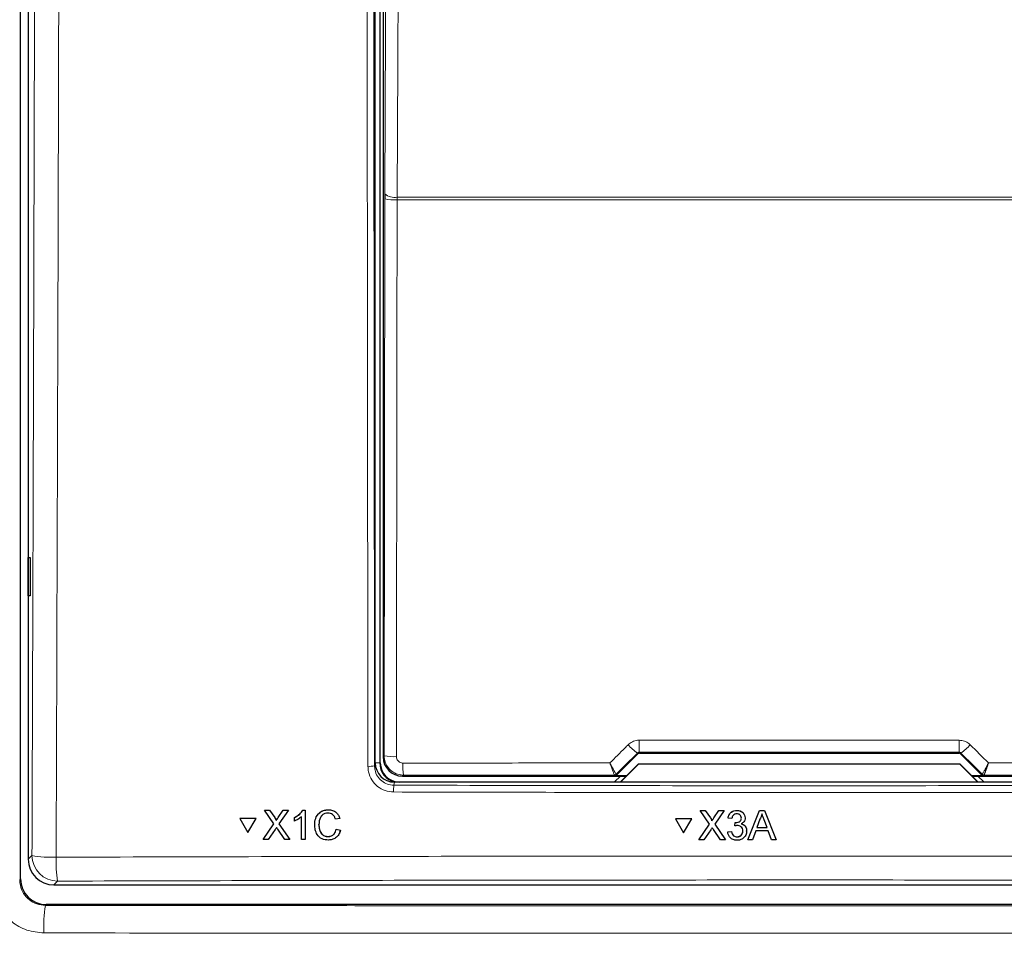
# Model space of a CAD drawing. Header units: millimetres. Extents: x 5 to 418, y 2 to 292.
# Tile 8 of 49: x 53 to 78, y 155 to 179. Entities that reach past the tile are written whole.
import ezdxf

# ---------------------------------------------------------------- set-up
doc = ezdxf.new("R2010")
doc.units = ezdxf.units.MM

msp = doc.modelspace()

# ---------------------------------------------------------------- linework, layer by layer
at = {"color": 7, "linetype": 'Continuous', "lineweight": 25}
for p, q in [((52.5567, 156.8356), (52.5567, 226.2715)), ((52.7578, 202.5604), (52.7578, 157.3478)), ((61.7578, 159.8499), (61.7578, 197.5155)), ((61.8912, 159.8487), (61.8912, 197.4821)), ((61.9638, 197.3262), (61.9638, 160.0046)), ((62.0063, 174.6172), (62.0059, 174.4862)), ((52.7596, 165.1821), (52.8103, 165.183)), ((52.7596, 164.182), (52.7596, 165.1821)), ((52.8103, 165.183), (52.8103, 164.1811)), ((52.8103, 164.1811), (52.7596, 164.182)), ((68.0215, 159.529), (68.5717, 160.0792)), ((68.6188, 160.0987), (76.8969, 160.0987)), ((76.944, 160.0792), (77.4942, 159.529)), ((68.1171, 159.3487), (68.589, 159.8206)), ((68.5912, 159.8154), (68.1245, 159.3487)), ((68.589, 159.8206), (68.5912, 159.8154)), ((68.589, 159.8206), (76.9267, 159.8206)), ((76.9245, 159.8154), (68.5912, 159.8154)), ((76.9267, 159.8206), (76.9245, 159.8154)), ((77.3912, 159.3487), (76.9245, 159.8154)), ((76.9267, 159.8206), (77.3986, 159.3487)), ((62.4637, 159.5046), (68.273, 159.5046)), ((68.1217, 159.5046), (67.9709, 159.3538)), ((68.2779, 159.5095), (67.9743, 159.5095)), ((77.5414, 159.5095), (77.2378, 159.5095)), ((77.2427, 159.5046), (83.052, 159.5046)), ((77.5448, 159.3538), (77.394, 159.5046)), ((83.2585, 159.3487), (62.2572, 159.3487)), ((67.9709, 159.3538), (67.9709, 159.3487)), ((77.5448, 159.3487), (77.5448, 159.3538)), ((58.8866, 158.6214), (58.8879, 158.6236)), ((58.8879, 158.6236), (58.8939, 158.6236)), ((59.0167, 158.6213), (59.018, 158.6235)), ((59.3733, 158.6212), (59.3746, 158.6233)), ((59.5053, 158.6211), (59.5066, 158.6232)), ((59.8794, 158.621), (59.8807, 158.6231)), ((59.9427, 158.6209), (59.9439, 158.6231)), ((60.5411, 158.6305), (60.5424, 158.6327)), ((58.2436, 158.4054), (58.2449, 158.4077)), ((58.6667, 158.4053), (58.2436, 158.4054)), ((58.2436, 158.4054), (58.4559, 158.0395)), ((58.668, 158.4075), (58.2449, 158.4077)), ((58.4559, 158.0395), (58.6667, 158.4053)), ((58.4573, 158.0417), (58.668, 158.4075)), ((58.6667, 158.4053), (58.668, 158.4075)), ((59.1312, 158.2679), (58.8866, 158.6214)), ((58.8866, 158.6214), (59.0167, 158.6213)), ((59.0167, 158.6213), (59.1508, 158.4276)), ((59.2406, 158.4274), (59.3733, 158.6212)), ((59.5053, 158.6211), (59.2622, 158.2666)), ((59.3733, 158.6212), (59.5053, 158.6211)), ((59.6681, 158.4298), (59.6693, 158.4319)), ((59.6683, 158.3394), (59.6681, 158.4298)), ((59.8461, 157.856), (59.8448, 158.4521)), ((59.8794, 158.621), (59.9427, 158.6209)), ((59.9427, 158.6209), (59.9444, 157.856)), ((60.8369, 158.408), (60.7289, 158.3849)), ((60.8369, 158.408), (60.8382, 158.4102)), ((69.5466, 158.3975), (69.5468, 158.3997)), ((69.5466, 158.3975), (69.7585, 158.0317)), ((69.97, 158.3975), (69.5466, 158.3975)), ((69.9702, 158.3997), (69.5468, 158.3997)), ((69.7585, 158.0317), (69.97, 158.3975)), ((69.97, 158.3975), (69.9702, 158.3997)), ((70.1905, 158.6137), (70.1907, 158.6159)), ((70.4346, 158.2603), (70.1905, 158.6137)), ((70.1905, 158.6137), (70.3207, 158.6137)), ((70.3207, 158.6137), (70.3209, 158.6159)), ((70.3207, 158.6137), (70.4546, 158.42)), ((70.5444, 158.4198), (70.6776, 158.6137)), ((70.8097, 158.6137), (70.5658, 158.2591)), ((70.6776, 158.6137), (70.6778, 158.6158)), ((70.6776, 158.6137), (70.8097, 158.6137)), ((70.8097, 158.6137), (70.8099, 158.6158)), ((70.9133, 158.4175), (70.9134, 158.4197)), ((71.0116, 158.4077), (70.9133, 158.4175)), ((71.1374, 158.6137), (71.1376, 158.6158)), ((71.3548, 158.4046), (71.355, 158.407)), ((71.3556, 158.4192), (71.3557, 158.4214)), ((71.4278, 157.8487), (71.7319, 158.6137)), ((71.7406, 158.3841), (71.6622, 158.1724)), ((71.7319, 158.6137), (71.7321, 158.6158)), ((71.7319, 158.6137), (71.8539, 158.6137)), ((71.9239, 158.1724), (71.8494, 158.3734)), ((71.8539, 158.6137), (71.854, 158.6159)), ((71.8539, 158.6137), (72.1585, 157.8487)), ((58.849, 157.8564), (59.1312, 158.2679)), ((59.1614, 158.1195), (58.9808, 157.8564)), ((59.1907, 158.3546), (59.192, 158.3568)), ((59.416, 157.8562), (59.2289, 158.1266)), ((59.2622, 158.2666), (59.5463, 157.8561)), ((60.2971, 158.2444), (60.2983, 158.2466)), ((60.7491, 158.1256), (60.7504, 158.1278)), ((60.7491, 158.1256), (60.8572, 158.1005)), ((70.1514, 157.8487), (70.4346, 158.2603)), ((70.4646, 158.112), (70.2833, 157.8487)), ((70.4892, 158.3667), (70.4945, 158.3493)), ((70.4944, 158.3471), (70.4945, 158.3492)), ((70.7189, 157.8487), (70.5322, 158.119)), ((70.5658, 158.2591), (70.8493, 157.8487)), ((71.0894, 158.2116), (71.0995, 158.2999)), ((71.0894, 158.2116), (71.0895, 158.2137)), ((71.0995, 158.2999), (71.0996, 158.302)), ((71.1136, 158.2988), (71.1137, 158.3009)), ((71.6622, 158.1724), (71.9239, 158.1724)), ((58.4559, 158.0395), (58.4573, 158.0417)), ((58.849, 157.8564), (58.8503, 157.8586)), ((58.9808, 157.8564), (58.849, 157.8564)), ((59.5463, 157.8561), (59.416, 157.8562)), ((59.5463, 157.8561), (59.5475, 157.8582)), ((59.9444, 157.856), (59.8461, 157.856)), ((59.9444, 157.856), (59.9456, 157.8581)), ((60.5347, 157.9342), (60.536, 157.9363)), ((60.8585, 158.1027), (60.8365, 158.0485)), ((60.8572, 158.1005), (60.8585, 158.1027)), ((70.9036, 158.0547), (71.0019, 158.0645)), ((70.9036, 158.0547), (70.9037, 158.0568)), ((71.0019, 158.0645), (71.002, 158.0666)), ((71.1457, 157.9272), (71.1458, 157.9293)), ((71.3941, 158.0564), (71.3943, 158.0588)), ((71.395, 158.0789), (71.3952, 158.081)), ((71.6297, 158.0841), (71.5425, 157.8487)), ((71.9565, 158.0841), (71.6297, 158.0841)), ((72.0438, 157.8487), (71.9565, 158.0841)), ((70.1514, 157.8487), (70.1516, 157.8509)), ((70.2833, 157.8487), (70.1514, 157.8487)), ((70.8493, 157.8487), (70.7189, 157.8487)), ((70.8493, 157.8487), (70.8494, 157.8508)), ((71.4278, 157.8487), (71.428, 157.8508)), ((71.5425, 157.8487), (71.4278, 157.8487)), ((72.1585, 157.8487), (72.0438, 157.8487)), ((72.1585, 157.8487), (72.1587, 157.8509)), ((53.4236, 156.6821), (92.0921, 156.6821)), ((92.2925, 156.169), (53.2232, 156.169))]:
    msp.add_line(p, q, dxfattribs=at)
at = {"color": 7, "linetype": 'Continuous', "lineweight": 18}
for p, q in [((61.8766, 197.4821), (61.8766, 159.8487)), ((61.9902, 160.031), (62.0059, 174.4862)), ((62.3275, 174.4654), (62.3282, 174.5309)), ((83.1882, 174.4654), (62.3275, 174.4654)), ((62.3282, 174.5309), (83.1875, 174.5309)), ((61.9638, 160.0046), (61.9902, 160.031)), ((68.5717, 160.0792), (68.5615, 160.1037)), ((68.6086, 160.1234), (68.6188, 160.0987)), ((76.8969, 160.0987), (76.9071, 160.1234)), ((76.9542, 160.1037), (76.944, 160.0792)), ((61.7418, 159.7696), (61.7578, 159.8499)), ((61.8766, 159.8487), (61.7578, 159.8487)), ((61.8766, 159.8487), (61.8912, 159.8487)), ((62.49, 159.531), (62.4637, 159.5046)), ((67.9645, 159.5333), (67.9643, 159.5334)), ((67.9743, 159.5095), (67.9645, 159.5333)), ((68.0116, 159.5528), (68.0113, 159.5529)), ((68.0116, 159.5528), (68.0215, 159.529)), ((77.4942, 159.529), (77.5041, 159.5528)), ((77.5041, 159.5528), (77.5044, 159.5529)), ((77.5512, 159.5333), (77.5414, 159.5095)), ((77.5514, 159.5334), (77.5512, 159.5333)), ((62.2572, 159.3487), (62.2413, 159.2693)), ((59.1508, 158.4276), (59.1521, 158.4297)), ((59.2406, 158.4274), (59.2418, 158.4295)), ((70.4546, 158.42), (70.4547, 158.4222)), ((70.5444, 158.4198), (70.5446, 158.422)), ((52.7578, 157.3478), (52.855, 157.4449)), ((52.5361, 156.815), (52.5567, 156.8356)), ((53.5207, 156.7792), (53.4236, 156.6821)), ((53.2232, 156.169), (53.2029, 156.1487))]:
    msp.add_line(p, q, dxfattribs=at)
at = {"color": 7, "linetype": 'Continuous', "lineweight": 18, "flags": 128}
for points in [[(62.0063, 174.6172), (62.0462, 183.145), (62.086, 191.629)], [(62.4081, 191.5427), (62.4051, 190.8989), (62.393, 188.3233), (62.3446, 178.021), (62.3282, 174.5309)], [(62.3275, 174.4654), (62.3267, 173.8001), (62.3238, 171.1386), (62.3116, 160.0102)]]:
    msp.add_lwpolyline(points, dxfattribs=at)
at = {"color": 7, "linetype": 'Continuous', "lineweight": 18}
for centre, radius, start, end in [((62.2527, 175.8087), 1.3454, 259.42891, 273.18402), ((62.2591, 174.9169), 0.3921, 229.84864, 280.14668), ((74.2558, 160.3645), 5.6524, 179.27525, 182.44393), ((71.2599, 160.3645), 5.6524, 357.55607, 0.72475), ((69.4559, 161.3475), 1.532, 222.19195, 234.28187), ((76.0598, 161.3475), 1.532, 305.71813, 317.80805), ((62.2369, 161.3532), 1.3451, 259.42789, 273.18381), ((61.6117, 160.4658), 0.7083, 266.58782, 280.58882), ((64.7696, 159.7721), 2.2924, 178.21518, 186.038), ((67.9645, 159.5999), 0.0667, 270.00748, 314.99252), ((77.5512, 159.5999), 0.0667, 225.00748, 269.99252), ((63.946, 159.1294), 1.7104, 175.30838, 181.24111), ((53.3531, 160.0113), 2.6143, 259.01521, 272.81826), ((53.5228, 157.4471), 0.6679, 180.1836, 269.8164), ((56.4257, 157.2736), 2.9468, 177.53897, 189.65999), ((56.4305, 155.6142), 3.2716, 170.5976, 183.147)]:
    msp.add_arc(centre, radius, start, end, dxfattribs=at)
at = {"color": 7, "linetype": 'Continuous', "lineweight": 25}
for centre, radius, start, end in [((62.3912, 159.8487), 0.5146, 180, 256.32073), ((62.3912, 159.8487), 0.5, 180, 270), ((67.9642, 159.6), 0.0666, 270.06102, 314.97735), ((77.5515, 159.6), 0.0666, 225.02265, 269.93898)]:
    msp.add_arc(centre, radius, start, end, dxfattribs=at)
for centre, major_axis, ratio, start_param, end_param in [((62.4637, 160.0046), (0.3536, -0.3536), 0.9998985, 3.9271431, 5.4976349), ((68.6188, 160.032), (-0.0255, 0.0616), 0.9998216, 5.8905493, 6.6758213), ((76.8969, 160.032), (0.0255, 0.0616), 0.9998216, 5.8905493, 6.6758213), ((62.2579, 159.8506), (-0.0982, -0.4923), 0.9960441, 4.9100775, 6.4793527), ((67.9743, 159.5762), (0.0255, -0.0616), 0.9998216, 5.8905493, 6.6758213), ((77.5414, 159.5762), (0.0255, 0.0616), 0.9998216, 2.7489567, 3.5342286), ((53.4254, 157.3496), (-0.4727, -0.4727), 0.9972647, 5.4991567, 7.0672139), ((53.2235, 156.8358), (0.4716, 0.4716), 0.9996346, 2.3563468, 3.9268385)]:
    msp.add_ellipse(centre, major_axis=major_axis, ratio=ratio, start_param=start_param, end_param=end_param, dxfattribs=at)
at = {"color": 7, "linetype": 'Continuous', "lineweight": 18}
for centre, major_axis, ratio, start_param, end_param in [((91.4213, 175.7087), (295.3334, 295.4238), 0.0123167, 1.6359514, 1.6378189), ((72.7578, 154.991), (294.0695, 0), 0.0174551, 1.5566859, 1.5849067), ((54.0944, 175.7087), (-295.3334, 295.4238), 0.0123167, 4.6453664, 4.6472339), ((72.7578, 154.4017), (294.0328, 0), 0.0174551, 1.5871, 1.6057242), ((72.7578, 154.4017), (294.0328, 0), 0.0174551, 1.5358685, 1.5544927)]:
    msp.add_ellipse(centre, major_axis=major_axis, ratio=ratio, start_param=start_param, end_param=end_param, dxfattribs=at)
for points, knots in [([(52.855, 157.4449), (52.8666, 160.876), (52.8899, 167.7385), (52.9178, 178.0414), (52.9412, 188.3501), (52.9521, 195.2266), (52.9576, 198.6651)], [0, 0, 0, 0, 0.2499373, 0.4998997, 0.7499373, 1, 1, 1, 1]), ([(53.5847, 198.6468), (53.584, 198.2025), (53.5807, 195.9812), (53.5653, 186.6521), (53.5351, 173.3423), (53.4965, 161.8227), (53.4816, 157.4002)], [0, 0, 0, 0, 0.0322876, 0.1614382, 0.6780666, 1, 1, 1, 1]), ([(61.5695, 159.7588), (61.5694, 159.8697), (61.5688, 160.4241), (61.5662, 162.7527), (61.5563, 172.0692), (61.5461, 184.1145), (61.5405, 194.39), (61.5387, 197.5575)], [0, 0, 0, 0, 0.0088087, 0.0440433, 0.1849823, 0.7487663, 1, 1, 1, 1]), ([(61.7111, 197.5623), (61.7147, 191.2605), (61.7219, 178.6549), (61.7352, 166.0654), (61.7418, 159.7696)], [0, 0, 0, 0, 0.49991681, 1, 1, 1, 1]), ([(68.3208, 160.3186), (68.3557, 160.3472), (68.4254, 160.4045), (68.5295, 160.4333), (68.5891, 160.4354), (68.6039, 160.436)], [0, 0, 0, 0, 0.42897125, 0.85810667, 1, 1, 1, 1]), ([(68.6039, 160.436), (68.8261, 160.436), (69.9371, 160.4363), (72.7065, 160.4367), (75.2536, 160.4362), (76.9118, 160.436)], [0, 0, 0, 0, 0.0802422, 0.4012143, 1, 1, 1, 1]), ([(76.9118, 160.436), (76.9567, 160.4315), (77.0464, 160.4226), (77.1403, 160.3694), (77.1839, 160.3288), (77.1949, 160.3186)], [0, 0, 0, 0, 0.4282329, 0.8563378, 1, 1, 1, 1]), ([(67.8485, 159.8459), (67.9792, 159.9768), (68.1367, 160.1344), (68.2942, 160.2919), (68.3208, 160.3186)], [0, 0, 0, 0, 0.8306218, 1, 1, 1, 1]), ([(77.1949, 160.3186), (77.3517, 160.1617), (77.5092, 160.0041), (77.6666, 159.8465), (77.6672, 159.8459)], [0, 0, 0, 0, 0.996046, 1, 1, 1, 1]), ([(62.49, 159.531), (62.4528, 159.5334), (62.3599, 159.5396), (62.2194, 159.5996), (62.0928, 159.7125), (62.0067, 159.8623), (61.9957, 159.9748), (61.9902, 160.031)], [0, 0, 0, 0, 0.1423687, 0.3561633, 0.5705428, 0.785425, 1, 1, 1, 1]), ([(62.3116, 160.0102), (62.3135, 159.9915), (62.3171, 159.954), (62.3458, 159.904), (62.3881, 159.8663), (62.435, 159.8463), (62.466, 159.8443), (62.4784, 159.8435)], [0, 0, 0, 0, 0.2147505, 0.4295793, 0.6438148, 0.8575512, 1, 1, 1, 1]), ([(68.6086, 160.1234), (68.6061, 160.1234), (68.5999, 160.1232), (68.59, 160.1211), (68.5795, 160.117), (68.5697, 160.1113), (68.5643, 160.1063), (68.5615, 160.1037)], [0, 0, 0, 0, 0.13801841, 0.34661946, 0.56238062, 0.77793992, 1, 1, 1, 1]), ([(76.9542, 160.1037), (76.9524, 160.1054), (76.9453, 160.1121), (76.9299, 160.1211), (76.9146, 160.1227), (76.9071, 160.1234)], [0, 0, 0, 0, 0.1482472, 0.5799252, 1, 1, 1, 1]), ([(62.236, 159.0924), (62.161, 159.1), (62.0111, 159.1151), (61.8114, 159.2304), (61.6606, 159.3997), (61.581, 159.5868), (61.5728, 159.7101), (61.5695, 159.7588)], [0, 0, 0, 0, 0.21492183, 0.42982574, 0.6447637, 0.85972922, 1, 1, 1, 1]), ([(61.7418, 159.7696), (61.7443, 159.7331), (61.7504, 159.6405), (61.8101, 159.5002), (61.9231, 159.3731), (62.0728, 159.2865), (62.1851, 159.275), (62.2413, 159.2693)], [0, 0, 0, 0, 0.1402936, 0.355296, 0.5702504, 0.7851343, 1, 1, 1, 1]), ([(62.4784, 159.8435), (62.7005, 159.8436), (63.811, 159.8443), (65.6009, 159.8452), (67.1691, 159.8457), (67.8485, 159.8459)], [0, 0, 0, 0, 0.1241023, 0.6205161, 1, 1, 1, 1]), ([(68.0113, 159.5529), (68.0107, 159.5532), (68.0077, 159.5548), (67.9923, 159.5771), (67.9545, 159.643), (67.9098, 159.7264), (67.8758, 159.7922), (67.8582, 159.8267), (67.8515, 159.84), (67.8488, 159.8452), (67.8485, 159.8459)], [0, 0, 0, 0, 0.0500975, 0.2741497, 0.5151595, 0.765666, 0.9118815, 0.9655794, 0.9952738, 1, 1, 1, 1]), ([(67.9643, 159.5334), (67.9638, 159.5337), (67.9615, 159.5357), (67.9503, 159.5597), (67.9233, 159.6301), (67.8917, 159.7189), (67.8676, 159.7889), (67.8553, 159.8255), (67.8506, 159.8396), (67.8487, 159.8451), (67.8485, 159.8459)], [0, 0, 0, 0, 0.05009764, 0.27414976, 0.51515908, 0.7656656, 0.911884, 0.96557981, 0.99527489, 1, 1, 1, 1]), ([(77.6672, 159.8459), (77.6669, 159.8452), (77.6658, 159.843), (77.663, 159.8374), (77.6561, 159.8239), (77.6379, 159.7882), (77.6028, 159.7205), (77.558, 159.6373), (77.5214, 159.574), (77.5075, 159.5543), (77.5048, 159.5531), (77.5044, 159.5529)], [0, 0, 0, 0, 0.0047263, 0.0144598, 0.0368391, 0.0943897, 0.2530049, 0.501586, 0.7415301, 0.9644159, 1, 1, 1, 1]), ([(77.6672, 159.8459), (77.667, 159.8451), (77.6662, 159.8428), (77.6642, 159.8369), (77.6594, 159.8225), (77.653, 159.8035), (77.6457, 159.7821), (77.6394, 159.7636), (77.6331, 159.7454), (77.6258, 159.7244), (77.6191, 159.7053), (77.613, 159.6881), (77.6085, 159.6755), (77.6041, 159.6631), (77.5997, 159.651), (77.5954, 159.6393), (77.5914, 159.6283), (77.5863, 159.6147), (77.5804, 159.599), (77.575, 159.585), (77.571, 159.5748), (77.5681, 159.5677), (77.5655, 159.5614), (77.5624, 159.5541), (77.5591, 159.5466), (77.5558, 159.5397), (77.5537, 159.5359), (77.5522, 159.534), (77.5517, 159.5336), (77.5514, 159.5334)], [0, 0, 0, 0, 0.00470635, 0.01440208, 0.03669121, 0.0940094, 0.13328132, 0.17267058, 0.21242181, 0.25229671, 0.31333227, 0.34397248, 0.37472995, 0.40617599, 0.43768733, 0.46939987, 0.50118126, 0.530602, 0.58981408, 0.64982289, 0.68010256, 0.71074237, 0.74145154, 0.76880205, 0.82383142, 0.87959233, 0.93610656, 0.96455779, 1, 1, 1, 1]), ([(77.6672, 159.8459), (77.8526, 159.8458), (78.9267, 159.8455), (80.7169, 159.8448), (82.3213, 159.8439), (83.0373, 159.8435)], [0, 0, 0, 0, 0.1035199, 0.5999338, 1, 1, 1, 1]), ([(62.2413, 159.2693), (65.745, 159.262), (72.7561, 159.2474), (79.7671, 159.262), (83.2744, 159.2693)], [0, 0, 0, 0, 0.4997441, 1, 1, 1, 1]), ([(83.2797, 159.0924), (83.1686, 159.0921), (82.6134, 159.0906), (80.2809, 159.0847), (75.7187, 159.0773), (69.2578, 159.0766), (64.577, 159.0871), (62.236, 159.0924)], [0, 0, 0, 0, 0.0158376, 0.0791881, 0.332598, 0.6662229, 1, 1, 1, 1]), ([(53.4816, 157.4002), (53.9253, 157.4015), (56.1439, 157.4082), (60.14, 157.4179), (65.4717, 157.4265), (70.8073, 157.4304), (76.1458, 157.4298), (81.4646, 157.4246), (86.7619, 157.4152), (90.2765, 157.4052), (92.0341, 157.4002)], [0, 0, 0, 0, 0.0345653, 0.1728308, 0.3110963, 0.4493987, 0.587812, 0.7262622, 0.8631132, 1, 1, 1, 1]), ([(51.8278, 156.7684), (51.8345, 156.6693), (51.8513, 156.4212), (52.0124, 156.0463), (52.3145, 155.7087), (52.7144, 155.4791), (53.014, 155.4494), (53.1639, 155.4346)], [0, 0, 0, 0, 0.1425574, 0.3566686, 0.5708961, 0.785425, 1, 1, 1, 1]), ([(53.2029, 156.1487), (53.1282, 156.1561), (52.9789, 156.171), (52.7792, 156.2858), (52.6283, 156.4546), (52.5479, 156.6418), (52.5395, 156.7655), (52.5361, 156.815)], [0, 0, 0, 0, 0.21451817, 0.4287567, 0.64277443, 0.85704932, 1, 1, 1, 1]), ([(91.995, 156.7792), (90.3965, 156.7837), (85.5991, 156.7974), (77.5885, 156.8094), (67.964, 156.8094), (59.9384, 156.7975), (55.1259, 156.7837), (53.5207, 156.7792)], [0, 0, 0, 0, 0.124754, 0.3744251, 0.6243991, 0.8747245, 1, 1, 1, 1]), ([(53.2029, 156.1487), (55.1692, 156.1468), (59.4076, 156.1429), (65.926, 156.1395), (72.7542, 156.1382), (79.5846, 156.1395), (86.1057, 156.1428), (90.3465, 156.1468), (92.3128, 156.1486)], [0, 0, 0, 0, 0.150956, 0.32539, 0.4998969, 0.6744306, 0.8490374, 1, 1, 1, 1]), ([(92.3519, 155.4346), (90.3816, 155.4327), (86.1333, 155.4287), (79.5992, 155.4253), (72.756, 155.4241), (65.9133, 155.4253), (59.3819, 155.4287), (55.1341, 155.4327), (53.1639, 155.4346)], [0, 0, 0, 0, 0.1509637, 0.3254973, 0.5001042, 0.6745376, 0.8490439, 1, 1, 1, 1])]:
    msp.add_open_spline(points, degree=3, knots=knots, dxfattribs=at)
at = {"color": 7, "linetype": 'Continuous', "lineweight": 25}
for points, knots in [([(59.6694, 158.432), (59.7171, 158.459), (59.8023, 158.5071), (59.8568, 158.5877), (59.8808, 158.6232)], [0, 0, 0, 0, 0.5604274, 1, 1, 1, 1]), ([(60.189, 158.244), (60.193, 158.2992), (60.201, 158.4093), (60.2861, 158.5445), (60.4113, 158.6185), (60.4978, 158.6265), (60.5411, 158.6305)], [0, 0, 0, 0, 0.2804925, 0.5595697, 0.7796153, 1, 1, 1, 1]), ([(60.2228, 158.4196), (60.2457, 158.4652), (60.2882, 158.5501), (60.4133, 158.6205), (60.4994, 158.6286), (60.5424, 158.6327)], [0, 0, 0, 0, 0.3681692, 0.6838414, 1, 1, 1, 1]), ([(60.5411, 158.6305), (60.5787, 158.6277), (60.6537, 158.6222), (60.7458, 158.5667), (60.8074, 158.4913), (60.8271, 158.4358), (60.8369, 158.408)], [0, 0, 0, 0, 0.2800806, 0.5594487, 0.7795488, 1, 1, 1, 1]), ([(60.5424, 158.6327), (60.58, 158.6299), (60.655, 158.6244), (60.7471, 158.5689), (60.8088, 158.4935), (60.8284, 158.438), (60.8382, 158.4102)], [0, 0, 0, 0, 0.2800806, 0.5594487, 0.7795488, 1, 1, 1, 1]), ([(59.1508, 158.4276), (59.1594, 158.4145), (59.1714, 158.3964), (59.1862, 158.3725), (59.1892, 158.3605), (59.1907, 158.3546)], [0, 0, 0, 0, 0.5612769, 0.7817626, 1, 1, 1, 1]), ([(59.1521, 158.4298), (59.1607, 158.4168), (59.1727, 158.3986), (59.1876, 158.3747), (59.1905, 158.3628), (59.192, 158.3568)], [0, 0, 0, 0, 0.5612769, 0.7817626, 1, 1, 1, 1]), ([(59.1907, 158.3546), (59.2, 158.3682), (59.2166, 158.3925), (59.2332, 158.4167), (59.2406, 158.4274)], [0, 0, 0, 0, 0.5599999, 1, 1, 1, 1]), ([(59.192, 158.3568), (59.2013, 158.3704), (59.2179, 158.3947), (59.2345, 158.4189), (59.2419, 158.4296)], [0, 0, 0, 0, 0.5599999, 1, 1, 1, 1]), ([(59.6681, 158.4298), (59.7158, 158.4568), (59.801, 158.5048), (59.8555, 158.5855), (59.8794, 158.621)], [0, 0, 0, 0, 0.5604274, 1, 1, 1, 1]), ([(59.8448, 158.4521), (59.8145, 158.4269), (59.7604, 158.3818), (59.6964, 158.3524), (59.6683, 158.3394)], [0, 0, 0, 0, 0.5596859, 1, 1, 1, 1]), ([(60.5361, 158.5422), (60.509, 158.5404), (60.455, 158.5367), (60.3828, 158.4957), (60.3086, 158.4016), (60.3018, 158.3093), (60.2971, 158.2444)], [0, 0, 0, 0, 0.1872234, 0.3739058, 0.5607363, 1, 1, 1, 1]), ([(60.3803, 158.4848), (60.3648, 158.4676), (60.3064, 158.4029), (60.3018, 158.3128), (60.2984, 158.2466)], [0, 0, 0, 0, 0.2666781, 1, 1, 1, 1]), ([(60.7289, 158.3849), (60.7204, 158.4087), (60.7034, 158.4562), (60.6558, 158.5107), (60.5957, 158.5387), (60.556, 158.541), (60.5361, 158.5422)], [0, 0, 0, 0, 0.2805533, 0.5597389, 0.7796538, 1, 1, 1, 1]), ([(70.4546, 158.42), (70.4632, 158.407), (70.4752, 158.3888), (70.4899, 158.3649), (70.4929, 158.353), (70.4944, 158.3471)], [0, 0, 0, 0, 0.5612769, 0.7817626, 1, 1, 1, 1]), ([(70.4944, 158.3471), (70.5037, 158.3606), (70.5204, 158.3849), (70.5371, 158.4092), (70.5444, 158.4198)], [0, 0, 0, 0, 0.5599999, 1, 1, 1, 1]), ([(70.4945, 158.3493), (70.5039, 158.3629), (70.5205, 158.3871), (70.5372, 158.4114), (70.5446, 158.4221)], [0, 0, 0, 0, 0.5599999, 1, 1, 1, 1]), ([(70.9133, 158.4175), (70.9208, 158.4473), (70.9359, 158.5067), (70.9937, 158.5729), (71.0653, 158.6088), (71.1134, 158.612), (71.1374, 158.6137)], [0, 0, 0, 0, 0.2802532, 0.5595228, 0.7795924, 1, 1, 1, 1]), ([(70.9135, 158.4198), (70.921, 158.4495), (70.9361, 158.5089), (70.9938, 158.5752), (71.0654, 158.611), (71.1135, 158.6143), (71.1376, 158.6159)], [0, 0, 0, 0, 0.2802532, 0.5595228, 0.7795924, 1, 1, 1, 1]), ([(71.1405, 158.5254), (71.1225, 158.5238), (71.0863, 158.5205), (71.0439, 158.4897), (71.0205, 158.4492), (71.0146, 158.4216), (71.0116, 158.4077)], [0, 0, 0, 0, 0.28000144, 0.55913078, 0.77932005, 1, 1, 1, 1]), ([(71.1136, 158.2988), (71.133, 158.3005), (71.1719, 158.304), (71.222, 158.3284), (71.2538, 158.3698), (71.2561, 158.4006), (71.2573, 158.416)], [0, 0, 0, 0, 0.2806803, 0.5609514, 0.7800568, 1, 1, 1, 1]), ([(71.1374, 158.6137), (71.1679, 158.6106), (71.2287, 158.6045), (71.3025, 158.5574), (71.3472, 158.4907), (71.3528, 158.4431), (71.3556, 158.4192)], [0, 0, 0, 0, 0.2801842, 0.55985531, 0.77999994, 1, 1, 1, 1]), ([(71.1376, 158.6159), (71.168, 158.6129), (71.2288, 158.6067), (71.3027, 158.5596), (71.3473, 158.493), (71.353, 158.4453), (71.3558, 158.4214)], [0, 0, 0, 0, 0.2801842, 0.5598553, 0.7799999, 1, 1, 1, 1]), ([(71.2573, 158.416), (71.2554, 158.4328), (71.2516, 158.4664), (71.2192, 158.503), (71.1801, 158.5227), (71.1538, 158.5245), (71.1405, 158.5254)], [0, 0, 0, 0, 0.27946, 0.5589523, 0.7792553, 1, 1, 1, 1]), ([(71.3556, 158.4192), (71.3539, 158.401), (71.3504, 158.3646), (71.3171, 158.306), (71.2761, 158.2821), (71.2511, 158.2675)], [0, 0, 0, 0, 0.2804963, 0.5610033, 1, 1, 1, 1]), ([(71.7929, 158.5254), (71.7856, 158.4981), (71.7726, 158.4494), (71.7504, 158.4041), (71.7406, 158.3841)], [0, 0, 0, 0, 0.5599146, 1, 1, 1, 1]), ([(71.8494, 158.3734), (71.8388, 158.4018), (71.8199, 158.4524), (71.8012, 158.5031), (71.7929, 158.5254)], [0, 0, 0, 0, 0.5600021, 1, 1, 1, 1]), ([(59.1974, 158.1721), (59.1906, 158.1623), (59.1786, 158.1449), (59.1667, 158.1273), (59.1614, 158.1195)], [0, 0, 0, 0, 0.5600016, 1, 1, 1, 1]), ([(59.2289, 158.1266), (59.223, 158.135), (59.2125, 158.1502), (59.202, 158.1654), (59.1974, 158.1721)], [0, 0, 0, 0, 0.5599998, 1, 1, 1, 1]), ([(60.545, 157.8459), (60.4876, 157.8501), (60.3731, 157.8586), (60.2519, 157.9748), (60.1988, 158.1111), (60.1923, 158.1997), (60.189, 158.244)], [0, 0, 0, 0, 0.2799551, 0.5580876, 0.7789116, 1, 1, 1, 1]), ([(60.2971, 158.2444), (60.2993, 158.2033), (60.3038, 158.1214), (60.3486, 158.0115), (60.4377, 157.9455), (60.5023, 157.9379), (60.5347, 157.9342)], [0, 0, 0, 0, 0.28124501, 0.56071564, 0.78013802, 1, 1, 1, 1]), ([(60.2984, 158.2466), (60.3006, 158.2056), (60.3051, 158.1237), (60.3499, 158.0137), (60.439, 157.9477), (60.5036, 157.9402), (60.536, 157.9364)], [0, 0, 0, 0, 0.281245, 0.5607156, 0.780138, 1, 1, 1, 1]), ([(60.5347, 157.9342), (60.5641, 157.937), (60.623, 157.9427), (60.7124, 158.0075), (60.7352, 158.0809), (60.7491, 158.1256)], [0, 0, 0, 0, 0.2807112, 0.5609046, 1, 1, 1, 1]), ([(70.5007, 158.1645), (70.4939, 158.1548), (70.4818, 158.1373), (70.4699, 158.1197), (70.4646, 158.112)], [0, 0, 0, 0, 0.5600016, 1, 1, 1, 1]), ([(70.5322, 158.119), (70.5263, 158.1275), (70.5158, 158.1427), (70.5053, 158.1579), (70.5007, 158.1645)], [0, 0, 0, 0, 0.5599998, 1, 1, 1, 1]), ([(71.1529, 158.222), (71.1409, 158.2211), (71.1194, 158.2195), (71.0985, 158.214), (71.0894, 158.2116)], [0, 0, 0, 0, 0.5597721, 1, 1, 1, 1]), ([(71.0995, 158.2999), (71.1021, 158.2996), (71.1068, 158.2991), (71.1115, 158.2989), (71.1136, 158.2988)], [0, 0, 0, 0, 0.5600031, 1, 1, 1, 1]), ([(71.2967, 158.0797), (71.2945, 158.1009), (71.2902, 158.1434), (71.2515, 158.1912), (71.203, 158.2183), (71.1696, 158.2208), (71.1529, 158.222)], [0, 0, 0, 0, 0.2797467, 0.5591709, 0.7794436, 1, 1, 1, 1]), ([(71.2511, 158.2675), (71.2742, 158.26), (71.3204, 158.2448), (71.3677, 158.1937), (71.3919, 158.1358), (71.394, 158.0979), (71.395, 158.0789)], [0, 0, 0, 0, 0.2798072, 0.5591854, 0.7794082, 1, 1, 1, 1]), ([(71.2512, 158.2697), (71.2743, 158.2622), (71.3206, 158.247), (71.3678, 158.1959), (71.392, 158.138), (71.3941, 158.1001), (71.3952, 158.0811)], [0, 0, 0, 0, 0.27980724, 0.55918542, 0.77940815, 1, 1, 1, 1]), ([(60.536, 157.9364), (60.565, 157.9395), (60.623, 157.9457), (60.6901, 157.9871), (60.7053, 158.0275), (60.7101, 158.0403)], [0, 0, 0, 0, 0.4062569, 0.8117642, 1, 1, 1, 1]), ([(60.8572, 158.1005), (60.8446, 158.0613), (60.8194, 157.9831), (60.7387, 157.8977), (60.6418, 157.8522), (60.5773, 157.848), (60.545, 157.8459)], [0, 0, 0, 0, 0.2802563, 0.5595462, 0.7795894, 1, 1, 1, 1]), ([(71.1422, 157.8389), (71.1087, 157.8419), (71.042, 157.848), (70.9644, 157.9047), (70.9167, 157.9772), (70.908, 158.0288), (70.9036, 158.0547)], [0, 0, 0, 0, 0.2799105, 0.5592491, 0.7794763, 1, 1, 1, 1]), ([(71.0019, 158.0645), (71.0069, 158.0447), (71.017, 158.0051), (71.0492, 157.9558), (71.0973, 157.9304), (71.1295, 157.9283), (71.1457, 157.9272)], [0, 0, 0, 0, 0.28088107, 0.56007272, 0.7796532, 1, 1, 1, 1]), ([(71.395, 158.0789), (71.3906, 158.0424), (71.3816, 157.9695), (71.3119, 157.8901), (71.2282, 157.8451), (71.1709, 157.841), (71.1422, 157.8389)], [0, 0, 0, 0, 0.2794007, 0.5590642, 0.7793783, 1, 1, 1, 1]), ([(71.1457, 157.9272), (71.1684, 157.9293), (71.2137, 157.9335), (71.2642, 157.9751), (71.2927, 158.0265), (71.2954, 158.0619), (71.2967, 158.0797)], [0, 0, 0, 0, 0.2798831, 0.5589932, 0.779319, 1, 1, 1, 1]), ([(71.1458, 157.9294), (71.1685, 157.9315), (71.2138, 157.9357), (71.2644, 157.9773), (71.2929, 158.0287), (71.2956, 158.0641), (71.2969, 158.0819)], [0, 0, 0, 0, 0.2798831, 0.5589932, 0.779319, 1, 1, 1, 1])]:
    msp.add_open_spline(points, degree=3, knots=knots, dxfattribs=at)

doc.saveas('drawing.dxf')
